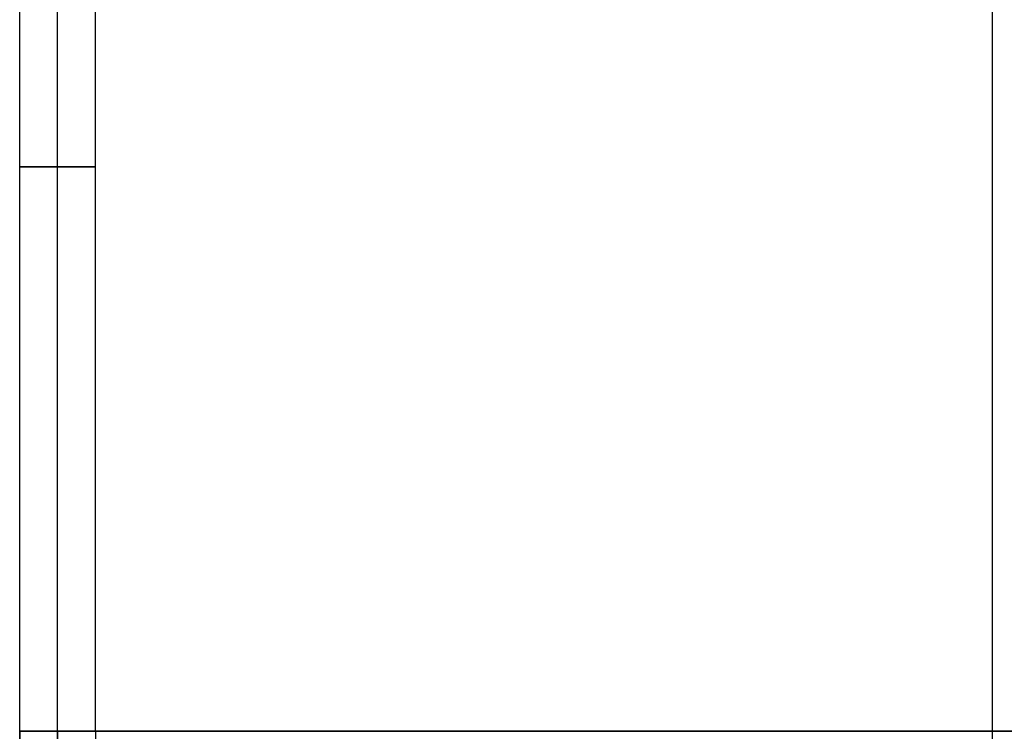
# Model space of a CAD drawing. Header units: millimetres. Extents: x 492 to 1282, y -834 to -234.
# Tile 32 of 93: x 492 to 700, y -534 to -384. Entities that reach past the tile are written whole.
import ezdxf

# ---------------------------------------------------------------- set-up
doc = ezdxf.new("R2010")
doc.units = ezdxf.units.MM
doc.layers.add('Volume$Layer 03', color=7, linetype='Continuous', true_color=0x000000)

msp = doc.modelspace()

# ---------------------------------------------------------------- linework, layer by layer
at = {"layer": 'Volume$Layer 03'}
for p, q in [((697.17, -818.37, 201), (697.17, -250.17, 201)), ((697.17, -818.37, 199), (697.17, -250.17, 199)), ((492.17, -772.37, 201), (492.17, -296.17, 201)), ((492.17, -772.37, 199), (492.17, -296.17, 199)), ((492.17, -772.37, 200), (492.17, -296.17, 200)), ((492.17, -534.27, 191), (492.17, -296.27, 191)), ((500.17, -534.27, 199), (500.17, -296.27, 199)), ((500.17, -534.27, 183), (500.17, -296.27, 183)), ((508.17, -534.27, 191), (508.17, -296.27, 191)), ((492.19, -415.27, 191.42), (492.18, -415.27, 191.14)), ((492.18, -415.27, 191.14), (492.18, -415.27, 190.86)), ((492.18, -415.27, 190.86), (492.19, -415.27, 190.58)), ((492.2, -415.27, 191.69), (492.19, -415.27, 191.42)), ((492.19, -415.27, 190.58), (492.2, -415.27, 190.31)), ((492.23, -415.27, 191.97), (492.2, -415.27, 191.69)), ((492.2, -415.27, 190.31), (492.23, -415.27, 190.03)), ((492.27, -415.27, 192.24), (492.23, -415.27, 191.97)), ((492.23, -415.27, 190.03), (492.27, -415.27, 189.76)), ((492.32, -415.27, 192.52), (492.27, -415.27, 192.24)), ((492.27, -415.27, 189.76), (492.32, -415.27, 189.48)), ((492.38, -415.27, 192.79), (492.32, -415.27, 192.52)), ((492.32, -415.27, 189.48), (492.38, -415.27, 189.21)), ((492.44, -415.27, 193.06), (492.38, -415.27, 192.79)), ((492.38, -415.27, 189.21), (492.44, -415.27, 188.94)), ((492.52, -415.27, 193.33), (492.44, -415.27, 193.06)), ((492.44, -415.27, 188.94), (492.52, -415.27, 188.67)), ((492.61, -415.27, 193.59), (492.52, -415.27, 193.33)), ((492.52, -415.27, 188.67), (492.61, -415.27, 188.41)), ((492.7, -415.27, 193.85), (492.61, -415.27, 193.59)), ((492.61, -415.27, 188.41), (492.7, -415.27, 188.15)), ((492.8, -415.27, 194.11), (492.7, -415.27, 193.85)), ((492.7, -415.27, 188.15), (492.8, -415.27, 187.89)), ((492.92, -415.27, 194.36), (492.8, -415.27, 194.11)), ((492.8, -415.27, 187.89), (492.92, -415.27, 187.64)), ((493.04, -415.27, 194.61), (492.92, -415.27, 194.36)), ((492.92, -415.27, 187.64), (493.04, -415.27, 187.39)), ((493.17, -415.27, 194.86), (493.04, -415.27, 194.61)), ((493.04, -415.27, 187.39), (493.17, -415.27, 187.14)), ((493.3, -415.27, 195.1), (493.17, -415.27, 194.86)), ((493.17, -415.27, 187.14), (493.3, -415.27, 186.9)), ((493.45, -415.27, 195.34), (493.3, -415.27, 195.1)), ((493.3, -415.27, 186.9), (493.45, -415.27, 186.66)), ((493.61, -415.27, 195.57), (493.45, -415.27, 195.34)), ((493.45, -415.27, 186.66), (493.61, -415.27, 186.43)), ((493.77, -415.27, 195.79), (493.61, -415.27, 195.57)), ((493.61, -415.27, 186.43), (493.77, -415.27, 186.21)), ((493.94, -415.27, 196.01), (493.77, -415.27, 195.79)), ((493.77, -415.27, 186.21), (493.94, -415.27, 185.99)), ((494.12, -415.27, 196.22), (493.94, -415.27, 196.01)), ((493.94, -415.27, 185.99), (494.12, -415.27, 185.78)), ((494.3, -415.27, 196.43), (494.12, -415.27, 196.22)), ((494.12, -415.27, 185.78), (494.3, -415.27, 185.57)), ((494.49, -415.27, 196.63), (494.3, -415.27, 196.43)), ((494.3, -415.27, 185.57), (494.49, -415.27, 185.37)), ((494.69, -415.27, 196.83), (494.49, -415.27, 196.63)), ((494.49, -415.27, 185.37), (494.69, -415.27, 185.17)), ((494.9, -415.27, 197.01), (494.69, -415.27, 196.83)), ((494.69, -415.27, 185.17), (494.9, -415.27, 184.99)), ((495.11, -415.27, 197.19), (494.9, -415.27, 197.01)), ((494.9, -415.27, 184.99), (495.11, -415.27, 184.81)), ((495.33, -415.27, 197.36), (495.11, -415.27, 197.19)), ((495.11, -415.27, 184.81), (495.33, -415.27, 184.64)), ((495.55, -415.27, 197.53), (495.33, -415.27, 197.36)), ((495.33, -415.27, 184.64), (495.55, -415.27, 184.47)), ((495.78, -415.27, 197.69), (495.55, -415.27, 197.53)), ((495.55, -415.27, 184.47), (495.78, -415.27, 184.31)), ((496.02, -415.27, 197.83), (495.78, -415.27, 197.69)), ((495.78, -415.27, 184.31), (496.02, -415.27, 184.17)), ((496.25, -415.27, 197.97), (496.02, -415.27, 197.83)), ((496.02, -415.27, 184.17), (496.25, -415.27, 184.03)), ((496.5, -415.27, 198.11), (496.25, -415.27, 197.97)), ((496.25, -415.27, 184.03), (496.5, -415.27, 183.89)), ((496.75, -415.27, 198.23), (496.5, -415.27, 198.11)), ((496.5, -415.27, 183.89), (496.75, -415.27, 183.77)), ((497, -415.27, 198.34), (496.75, -415.27, 198.23)), ((496.75, -415.27, 183.77), (497, -415.27, 183.66)), ((497.26, -415.27, 198.45), (497, -415.27, 198.34)), ((497, -415.27, 183.66), (497.26, -415.27, 183.55)), ((497.52, -415.27, 198.55), (497.26, -415.27, 198.45)), ((497.26, -415.27, 183.55), (497.52, -415.27, 183.45)), ((497.78, -415.27, 198.63), (497.52, -415.27, 198.55)), ((497.52, -415.27, 183.45), (497.78, -415.27, 183.37)), ((498.05, -415.27, 198.71), (497.78, -415.27, 198.63)), ((497.78, -415.27, 183.37), (498.05, -415.27, 183.29)), ((498.32, -415.27, 198.78), (498.05, -415.27, 198.71)), ((498.05, -415.27, 183.29), (498.32, -415.27, 183.22)), ((498.59, -415.27, 198.84), (498.32, -415.27, 198.78)), ((498.32, -415.27, 183.22), (498.59, -415.27, 183.16)), ((498.86, -415.27, 198.89), (498.59, -415.27, 198.84)), ((498.59, -415.27, 183.16), (498.86, -415.27, 183.11)), ((499.14, -415.27, 198.93), (498.86, -415.27, 198.89)), ((498.86, -415.27, 183.11), (499.14, -415.27, 183.07)), ((499.41, -415.27, 198.96), (499.14, -415.27, 198.93)), ((499.14, -415.27, 183.07), (499.41, -415.27, 183.04)), ((499.69, -415.27, 198.99), (499.41, -415.27, 198.96)), ((499.41, -415.27, 183.04), (499.69, -415.27, 183.01)), ((499.97, -415.27, 199), (499.69, -415.27, 198.99)), ((499.69, -415.27, 183.01), (499.97, -415.27, 183)), ((500.24, -415.27, 199), (499.97, -415.27, 199)), ((499.97, -415.27, 183), (500.24, -415.27, 183)), ((500.52, -415.27, 198.99), (500.24, -415.27, 199)), ((500.24, -415.27, 183), (500.52, -415.27, 183.01)), ((500.8, -415.27, 198.98), (500.52, -415.27, 198.99)), ((500.52, -415.27, 183.01), (500.8, -415.27, 183.02)), ((501.08, -415.27, 198.95), (500.8, -415.27, 198.98)), ((500.8, -415.27, 183.02), (501.08, -415.27, 183.05)), ((501.35, -415.27, 198.91), (501.08, -415.27, 198.95)), ((501.08, -415.27, 183.05), (501.35, -415.27, 183.09)), ((501.62, -415.27, 198.87), (501.35, -415.27, 198.91)), ((501.35, -415.27, 183.09), (501.62, -415.27, 183.13)), ((501.9, -415.27, 198.81), (501.62, -415.27, 198.87)), ((501.62, -415.27, 183.13), (501.9, -415.27, 183.19)), ((502.17, -415.27, 198.75), (501.9, -415.27, 198.81)), ((501.9, -415.27, 183.19), (502.17, -415.27, 183.25)), ((502.43, -415.27, 198.67), (502.17, -415.27, 198.75)), ((502.17, -415.27, 183.25), (502.43, -415.27, 183.33)), ((502.7, -415.27, 198.59), (502.43, -415.27, 198.67)), ((502.43, -415.27, 183.33), (502.7, -415.27, 183.41)), ((502.96, -415.27, 198.5), (502.7, -415.27, 198.59)), ((502.7, -415.27, 183.41), (502.96, -415.27, 183.5)), ((503.22, -415.27, 198.4), (502.96, -415.27, 198.5)), ((502.96, -415.27, 183.5), (503.22, -415.27, 183.6)), ((503.47, -415.27, 198.29), (503.22, -415.27, 198.4)), ((503.22, -415.27, 183.6), (503.47, -415.27, 183.71)), ((503.73, -415.27, 198.17), (503.47, -415.27, 198.29)), ((503.47, -415.27, 183.71), (503.73, -415.27, 183.83)), ((503.97, -415.27, 198.04), (503.73, -415.27, 198.17)), ((503.73, -415.27, 183.83), (503.97, -415.27, 183.96)), ((504.21, -415.27, 197.9), (503.97, -415.27, 198.04)), ((503.97, -415.27, 183.96), (504.21, -415.27, 184.1)), ((504.45, -415.27, 197.76), (504.21, -415.27, 197.9)), ((504.21, -415.27, 184.1), (504.45, -415.27, 184.24)), ((504.68, -415.27, 197.61), (504.45, -415.27, 197.76)), ((504.45, -415.27, 184.24), (504.68, -415.27, 184.39)), ((504.91, -415.27, 197.45), (504.68, -415.27, 197.61)), ((504.68, -415.27, 184.39), (504.91, -415.27, 184.55)), ((505.13, -415.27, 197.28), (504.91, -415.27, 197.45)), ((504.91, -415.27, 184.55), (505.13, -415.27, 184.72)), ((505.35, -415.27, 197.1), (505.13, -415.27, 197.28)), ((505.13, -415.27, 184.72), (505.35, -415.27, 184.9)), ((505.55, -415.27, 196.92), (505.35, -415.27, 197.1)), ((505.35, -415.27, 184.9), (505.55, -415.27, 185.08)), ((505.76, -415.27, 196.73), (505.55, -415.27, 196.92)), ((505.55, -415.27, 185.08), (505.76, -415.27, 185.27)), ((505.95, -415.27, 196.53), (505.76, -415.27, 196.73)), ((505.76, -415.27, 185.27), (505.95, -415.27, 185.47)), ((506.14, -415.27, 196.33), (505.95, -415.27, 196.53)), ((505.95, -415.27, 185.47), (506.14, -415.27, 185.67)), ((506.32, -415.27, 196.12), (506.14, -415.27, 196.33)), ((506.14, -415.27, 185.67), (506.32, -415.27, 185.88)), ((506.5, -415.27, 195.9), (506.32, -415.27, 196.12)), ((506.32, -415.27, 185.88), (506.5, -415.27, 186.1)), ((506.66, -415.27, 195.68), (506.5, -415.27, 195.9)), ((506.5, -415.27, 186.1), (506.66, -415.27, 186.32)), ((506.82, -415.27, 195.45), (506.66, -415.27, 195.68)), ((506.66, -415.27, 186.32), (506.82, -415.27, 186.55)), ((506.97, -415.27, 195.22), (506.82, -415.27, 195.45)), ((506.82, -415.27, 186.55), (506.97, -415.27, 186.78)), ((507.11, -415.27, 194.98), (506.97, -415.27, 195.22)), ((506.97, -415.27, 186.78), (507.11, -415.27, 187.02)), ((507.25, -415.27, 194.74), (507.11, -415.27, 194.98)), ((507.11, -415.27, 187.02), (507.25, -415.27, 187.26)), ((507.37, -415.27, 194.49), (507.25, -415.27, 194.74)), ((507.25, -415.27, 187.26), (507.37, -415.27, 187.51)), ((507.49, -415.27, 194.24), (507.37, -415.27, 194.49)), ((507.37, -415.27, 187.51), (507.49, -415.27, 187.76)), ((507.6, -415.27, 193.98), (507.49, -415.27, 194.24)), ((507.49, -415.27, 187.76), (507.6, -415.27, 188.02)), ((507.7, -415.27, 193.72), (507.6, -415.27, 193.98)), ((507.6, -415.27, 188.02), (507.7, -415.27, 188.28)), ((507.79, -415.27, 193.46), (507.7, -415.27, 193.72)), ((507.7, -415.27, 188.28), (507.79, -415.27, 188.54)), ((507.87, -415.27, 193.19), (507.79, -415.27, 193.46)), ((507.79, -415.27, 188.54), (507.87, -415.27, 188.81)), ((507.94, -415.27, 192.92), (507.87, -415.27, 193.19)), ((507.87, -415.27, 188.81), (507.94, -415.27, 189.08)), ((508, -415.27, 192.65), (507.94, -415.27, 192.92)), ((507.94, -415.27, 189.08), (508, -415.27, 189.35)), ((508.05, -415.27, 192.38), (508, -415.27, 192.65)), ((508, -415.27, 189.35), (508.05, -415.27, 189.62)), ((508.1, -415.27, 192.11), (508.05, -415.27, 192.38)), ((508.05, -415.27, 189.62), (508.1, -415.27, 189.89)), ((508.13, -415.27, 191.83), (508.1, -415.27, 192.11)), ((508.1, -415.27, 189.89), (508.13, -415.27, 190.17)), ((508.16, -415.27, 191.55), (508.13, -415.27, 191.83)), ((508.13, -415.27, 190.17), (508.16, -415.27, 190.45)), ((508.17, -415.27, 191.28), (508.16, -415.27, 191.55)), ((508.16, -415.27, 190.45), (508.17, -415.27, 190.72)), ((508.17, -415.27, 191), (508.17, -415.27, 191.28)), ((508.17, -415.27, 190.72), (508.17, -415.27, 191)), ((492.17, -534.27, 201), (902.17, -534.27, 201)), ((902.17, -534.27, 199), (492.17, -534.27, 199)), ((492.17, -534.27, 199), (492.17, -534.27, 201)), ((492.17, -534.27, 191), (492.17, -772.27, 191)), ((492.17, -534.27, 199), (902.17, -534.27, 199)), ((902.17, -534.27, 201), (492.17, -534.27, 201)), ((492.17, -534.27, 201), (492.17, -534.27, 199)), ((492.19, -534.27, 190.58), (492.18, -534.27, 190.86)), ((492.18, -534.27, 190.86), (492.18, -534.27, 191.14)), ((492.18, -534.27, 191.14), (492.19, -534.27, 191.42)), ((492.19, -534.27, 191.42), (492.18, -534.27, 191.14)), ((492.18, -534.27, 191.14), (492.18, -534.27, 190.86)), ((492.18, -534.27, 190.86), (492.19, -534.27, 190.58)), ((492.2, -534.27, 190.31), (492.19, -534.27, 190.58)), ((492.19, -534.27, 191.42), (492.2, -534.27, 191.69)), ((492.2, -534.27, 191.69), (492.19, -534.27, 191.42)), ((492.19, -534.27, 190.58), (492.2, -534.27, 190.31)), ((492.23, -534.27, 190.03), (492.2, -534.27, 190.31)), ((492.2, -534.27, 191.69), (492.23, -534.27, 191.97)), ((492.23, -534.27, 191.97), (492.2, -534.27, 191.69)), ((492.2, -534.27, 190.31), (492.23, -534.27, 190.03)), ((492.27, -534.27, 189.76), (492.23, -534.27, 190.03)), ((492.23, -534.27, 191.97), (492.27, -534.27, 192.24)), ((492.27, -534.27, 192.24), (492.23, -534.27, 191.97)), ((492.23, -534.27, 190.03), (492.27, -534.27, 189.76)), ((492.32, -534.27, 189.48), (492.27, -534.27, 189.76)), ((492.27, -534.27, 192.24), (492.32, -534.27, 192.52)), ((492.32, -534.27, 192.52), (492.27, -534.27, 192.24)), ((492.27, -534.27, 189.76), (492.32, -534.27, 189.48)), ((492.38, -534.27, 189.21), (492.32, -534.27, 189.48)), ((492.32, -534.27, 192.52), (492.38, -534.27, 192.79)), ((492.38, -534.27, 192.79), (492.32, -534.27, 192.52)), ((492.32, -534.27, 189.48), (492.38, -534.27, 189.21)), ((492.44, -534.27, 188.94), (492.38, -534.27, 189.21)), ((492.38, -534.27, 192.79), (492.44, -534.27, 193.06)), ((492.44, -534.27, 193.06), (492.38, -534.27, 192.79)), ((492.38, -534.27, 189.21), (492.44, -534.27, 188.94)), ((492.52, -534.27, 188.67), (492.44, -534.27, 188.94)), ((492.44, -534.27, 193.06), (492.52, -534.27, 193.33)), ((492.52, -534.27, 193.33), (492.44, -534.27, 193.06)), ((492.44, -534.27, 188.94), (492.52, -534.27, 188.67)), ((492.61, -534.27, 188.41), (492.52, -534.27, 188.67)), ((492.52, -534.27, 193.33), (492.61, -534.27, 193.59)), ((492.61, -534.27, 193.59), (492.52, -534.27, 193.33)), ((492.52, -534.27, 188.67), (492.61, -534.27, 188.41)), ((492.7, -534.27, 188.15), (492.61, -534.27, 188.41)), ((492.61, -534.27, 193.59), (492.7, -534.27, 193.85)), ((492.7, -534.27, 193.85), (492.61, -534.27, 193.59)), ((492.61, -534.27, 188.41), (492.7, -534.27, 188.15)), ((492.8, -534.27, 187.89), (492.7, -534.27, 188.15)), ((492.7, -534.27, 193.85), (492.8, -534.27, 194.11)), ((492.8, -534.27, 194.11), (492.7, -534.27, 193.85)), ((492.7, -534.27, 188.15), (492.8, -534.27, 187.89)), ((492.92, -534.27, 187.64), (492.8, -534.27, 187.89)), ((492.8, -534.27, 194.11), (492.92, -534.27, 194.36)), ((492.92, -534.27, 194.36), (492.8, -534.27, 194.11)), ((492.8, -534.27, 187.89), (492.92, -534.27, 187.64)), ((493.04, -534.27, 187.39), (492.92, -534.27, 187.64)), ((492.92, -534.27, 194.36), (493.04, -534.27, 194.61)), ((493.04, -534.27, 194.61), (492.92, -534.27, 194.36)), ((492.92, -534.27, 187.64), (493.04, -534.27, 187.39)), ((493.17, -534.27, 187.14), (493.04, -534.27, 187.39)), ((493.04, -534.27, 194.61), (493.17, -534.27, 194.86)), ((493.17, -534.27, 194.86), (493.04, -534.27, 194.61)), ((493.04, -534.27, 187.39), (493.17, -534.27, 187.14)), ((493.3, -534.27, 186.9), (493.17, -534.27, 187.14)), ((493.17, -534.27, 194.86), (493.3, -534.27, 195.1)), ((493.3, -534.27, 195.1), (493.17, -534.27, 194.86)), ((493.17, -534.27, 187.14), (493.3, -534.27, 186.9)), ((493.45, -534.27, 186.66), (493.3, -534.27, 186.9)), ((493.3, -534.27, 195.1), (493.45, -534.27, 195.34)), ((493.45, -534.27, 195.34), (493.3, -534.27, 195.1)), ((493.3, -534.27, 186.9), (493.45, -534.27, 186.66)), ((493.61, -534.27, 186.43), (493.45, -534.27, 186.66)), ((493.45, -534.27, 195.34), (493.61, -534.27, 195.57)), ((493.61, -534.27, 195.57), (493.45, -534.27, 195.34)), ((493.45, -534.27, 186.66), (493.61, -534.27, 186.43)), ((493.77, -534.27, 186.21), (493.61, -534.27, 186.43)), ((493.61, -534.27, 195.57), (493.77, -534.27, 195.79)), ((493.77, -534.27, 195.79), (493.61, -534.27, 195.57)), ((493.61, -534.27, 186.43), (493.77, -534.27, 186.21)), ((493.94, -534.27, 185.99), (493.77, -534.27, 186.21)), ((493.77, -534.27, 195.79), (493.94, -534.27, 196.01)), ((493.94, -534.27, 196.01), (493.77, -534.27, 195.79)), ((493.77, -534.27, 186.21), (493.94, -534.27, 185.99)), ((494.12, -534.27, 185.78), (493.94, -534.27, 185.99)), ((493.94, -534.27, 196.01), (494.12, -534.27, 196.22)), ((494.12, -534.27, 196.22), (493.94, -534.27, 196.01)), ((493.94, -534.27, 185.99), (494.12, -534.27, 185.78)), ((494.3, -534.27, 185.57), (494.12, -534.27, 185.78)), ((494.12, -534.27, 196.22), (494.3, -534.27, 196.43)), ((494.3, -534.27, 196.43), (494.12, -534.27, 196.22)), ((494.12, -534.27, 185.78), (494.3, -534.27, 185.57)), ((494.49, -534.27, 185.37), (494.3, -534.27, 185.57)), ((494.3, -534.27, 196.43), (494.49, -534.27, 196.63)), ((494.49, -534.27, 196.63), (494.3, -534.27, 196.43)), ((494.3, -534.27, 185.57), (494.49, -534.27, 185.37)), ((494.69, -534.27, 185.17), (494.49, -534.27, 185.37)), ((494.49, -534.27, 196.63), (494.69, -534.27, 196.83)), ((494.69, -534.27, 196.83), (494.49, -534.27, 196.63)), ((494.49, -534.27, 185.37), (494.69, -534.27, 185.17)), ((494.9, -534.27, 184.99), (494.69, -534.27, 185.17)), ((494.69, -534.27, 196.83), (494.9, -534.27, 197.01)), ((494.9, -534.27, 197.01), (494.69, -534.27, 196.83)), ((494.69, -534.27, 185.17), (494.9, -534.27, 184.99)), ((495.11, -534.27, 184.81), (494.9, -534.27, 184.99)), ((494.9, -534.27, 197.01), (495.11, -534.27, 197.19)), ((495.11, -534.27, 197.19), (494.9, -534.27, 197.01)), ((494.9, -534.27, 184.99), (495.11, -534.27, 184.81)), ((495.33, -534.27, 184.64), (495.11, -534.27, 184.81)), ((495.11, -534.27, 197.19), (495.33, -534.27, 197.36)), ((495.33, -534.27, 197.36), (495.11, -534.27, 197.19)), ((495.11, -534.27, 184.81), (495.33, -534.27, 184.64)), ((495.55, -534.27, 184.47), (495.33, -534.27, 184.64)), ((495.33, -534.27, 197.36), (495.55, -534.27, 197.53)), ((495.55, -534.27, 197.53), (495.33, -534.27, 197.36)), ((495.33, -534.27, 184.64), (495.55, -534.27, 184.47)), ((495.78, -534.27, 184.31), (495.55, -534.27, 184.47)), ((495.55, -534.27, 197.53), (495.78, -534.27, 197.69)), ((495.78, -534.27, 197.69), (495.55, -534.27, 197.53)), ((495.55, -534.27, 184.47), (495.78, -534.27, 184.31)), ((496.02, -534.27, 184.17), (495.78, -534.27, 184.31)), ((495.78, -534.27, 197.69), (496.02, -534.27, 197.83)), ((496.02, -534.27, 197.83), (495.78, -534.27, 197.69)), ((495.78, -534.27, 184.31), (496.02, -534.27, 184.17)), ((496.25, -534.27, 184.03), (496.02, -534.27, 184.17)), ((496.02, -534.27, 197.83), (496.25, -534.27, 197.97)), ((496.25, -534.27, 197.97), (496.02, -534.27, 197.83)), ((496.02, -534.27, 184.17), (496.25, -534.27, 184.03)), ((496.5, -534.27, 183.89), (496.25, -534.27, 184.03)), ((496.25, -534.27, 197.97), (496.5, -534.27, 198.11)), ((496.5, -534.27, 198.11), (496.25, -534.27, 197.97)), ((496.25, -534.27, 184.03), (496.5, -534.27, 183.89)), ((496.75, -534.27, 183.77), (496.5, -534.27, 183.89)), ((496.5, -534.27, 198.11), (496.75, -534.27, 198.23)), ((496.75, -534.27, 198.23), (496.5, -534.27, 198.11)), ((496.5, -534.27, 183.89), (496.75, -534.27, 183.77)), ((497, -534.27, 183.66), (496.75, -534.27, 183.77)), ((496.75, -534.27, 198.23), (497, -534.27, 198.34)), ((497, -534.27, 198.34), (496.75, -534.27, 198.23)), ((496.75, -534.27, 183.77), (497, -534.27, 183.66)), ((497.26, -534.27, 183.55), (497, -534.27, 183.66)), ((497, -534.27, 198.34), (497.26, -534.27, 198.45)), ((497.26, -534.27, 198.45), (497, -534.27, 198.34)), ((497, -534.27, 183.66), (497.26, -534.27, 183.55)), ((497.52, -534.27, 183.45), (497.26, -534.27, 183.55)), ((497.26, -534.27, 198.45), (497.52, -534.27, 198.55)), ((497.52, -534.27, 198.55), (497.26, -534.27, 198.45)), ((497.26, -534.27, 183.55), (497.52, -534.27, 183.45)), ((497.78, -534.27, 183.37), (497.52, -534.27, 183.45)), ((497.52, -534.27, 198.55), (497.78, -534.27, 198.63)), ((497.78, -534.27, 198.63), (497.52, -534.27, 198.55)), ((497.52, -534.27, 183.45), (497.78, -534.27, 183.37)), ((498.05, -534.27, 183.29), (497.78, -534.27, 183.37)), ((497.78, -534.27, 198.63), (498.05, -534.27, 198.71)), ((498.05, -534.27, 198.71), (497.78, -534.27, 198.63)), ((497.78, -534.27, 183.37), (498.05, -534.27, 183.29)), ((498.32, -534.27, 183.22), (498.05, -534.27, 183.29)), ((498.05, -534.27, 198.71), (498.32, -534.27, 198.78)), ((498.32, -534.27, 198.78), (498.05, -534.27, 198.71)), ((498.05, -534.27, 183.29), (498.32, -534.27, 183.22)), ((498.59, -534.27, 183.16), (498.32, -534.27, 183.22)), ((498.32, -534.27, 198.78), (498.59, -534.27, 198.84)), ((498.59, -534.27, 198.84), (498.32, -534.27, 198.78)), ((498.32, -534.27, 183.22), (498.59, -534.27, 183.16)), ((498.86, -534.27, 183.11), (498.59, -534.27, 183.16)), ((498.59, -534.27, 198.84), (498.86, -534.27, 198.89)), ((498.86, -534.27, 198.89), (498.59, -534.27, 198.84)), ((498.59, -534.27, 183.16), (498.86, -534.27, 183.11)), ((499.14, -534.27, 183.07), (498.86, -534.27, 183.11)), ((498.86, -534.27, 198.89), (499.14, -534.27, 198.93)), ((499.14, -534.27, 198.93), (498.86, -534.27, 198.89)), ((498.86, -534.27, 183.11), (499.14, -534.27, 183.07)), ((499.41, -534.27, 183.04), (499.14, -534.27, 183.07)), ((499.14, -534.27, 198.93), (499.41, -534.27, 198.96)), ((499.41, -534.27, 198.96), (499.14, -534.27, 198.93)), ((499.14, -534.27, 183.07), (499.41, -534.27, 183.04)), ((499.69, -534.27, 183.01), (499.41, -534.27, 183.04)), ((499.41, -534.27, 198.96), (499.69, -534.27, 198.99)), ((499.69, -534.27, 198.99), (499.41, -534.27, 198.96)), ((499.41, -534.27, 183.04), (499.69, -534.27, 183.01)), ((499.97, -534.27, 183), (499.69, -534.27, 183.01)), ((499.69, -534.27, 198.99), (499.97, -534.27, 199)), ((499.97, -534.27, 199), (499.69, -534.27, 198.99)), ((499.69, -534.27, 183.01), (499.97, -534.27, 183)), ((500.24, -534.27, 183), (499.97, -534.27, 183)), ((499.97, -534.27, 199), (500.24, -534.27, 199)), ((500.24, -534.27, 199), (499.97, -534.27, 199)), ((499.97, -534.27, 183), (500.24, -534.27, 183)), ((500.17, -534.27, 199), (500.17, -772.27, 199)), ((500.17, -534.27, 183), (500.17, -772.27, 183)), ((500.17, -772.27, 191), (500.17, -534.27, 191)), ((500.52, -534.27, 183.01), (500.24, -534.27, 183)), ((500.24, -534.27, 199), (500.52, -534.27, 198.99)), ((500.52, -534.27, 198.99), (500.24, -534.27, 199)), ((500.24, -534.27, 183), (500.52, -534.27, 183.01)), ((500.8, -534.27, 183.02), (500.52, -534.27, 183.01)), ((500.52, -534.27, 198.99), (500.8, -534.27, 198.98)), ((500.8, -534.27, 198.98), (500.52, -534.27, 198.99)), ((500.52, -534.27, 183.01), (500.8, -534.27, 183.02)), ((501.08, -534.27, 183.05), (500.8, -534.27, 183.02)), ((500.8, -534.27, 198.98), (501.08, -534.27, 198.95)), ((501.08, -534.27, 198.95), (500.8, -534.27, 198.98)), ((500.8, -534.27, 183.02), (501.08, -534.27, 183.05)), ((501.35, -534.27, 183.09), (501.08, -534.27, 183.05)), ((501.08, -534.27, 198.95), (501.35, -534.27, 198.91)), ((501.35, -534.27, 198.91), (501.08, -534.27, 198.95)), ((501.08, -534.27, 183.05), (501.35, -534.27, 183.09)), ((501.62, -534.27, 183.13), (501.35, -534.27, 183.09)), ((501.35, -534.27, 198.91), (501.62, -534.27, 198.87)), ((501.62, -534.27, 198.87), (501.35, -534.27, 198.91)), ((501.35, -534.27, 183.09), (501.62, -534.27, 183.13)), ((501.9, -534.27, 183.19), (501.62, -534.27, 183.13)), ((501.62, -534.27, 198.87), (501.9, -534.27, 198.81)), ((501.9, -534.27, 198.81), (501.62, -534.27, 198.87)), ((501.62, -534.27, 183.13), (501.9, -534.27, 183.19)), ((502.17, -534.27, 183.25), (501.9, -534.27, 183.19)), ((501.9, -534.27, 198.81), (502.17, -534.27, 198.75)), ((502.17, -534.27, 198.75), (501.9, -534.27, 198.81)), ((501.9, -534.27, 183.19), (502.17, -534.27, 183.25)), ((502.43, -534.27, 183.33), (502.17, -534.27, 183.25)), ((502.17, -534.27, 198.75), (502.43, -534.27, 198.67)), ((502.43, -534.27, 198.67), (502.17, -534.27, 198.75)), ((502.17, -534.27, 183.25), (502.43, -534.27, 183.33)), ((502.7, -534.27, 183.41), (502.43, -534.27, 183.33)), ((502.43, -534.27, 198.67), (502.7, -534.27, 198.59)), ((502.7, -534.27, 198.59), (502.43, -534.27, 198.67)), ((502.43, -534.27, 183.33), (502.7, -534.27, 183.41)), ((502.96, -534.27, 183.5), (502.7, -534.27, 183.41)), ((502.7, -534.27, 198.59), (502.96, -534.27, 198.5)), ((502.96, -534.27, 198.5), (502.7, -534.27, 198.59)), ((502.7, -534.27, 183.41), (502.96, -534.27, 183.5)), ((503.22, -534.27, 183.6), (502.96, -534.27, 183.5)), ((502.96, -534.27, 198.5), (503.22, -534.27, 198.4)), ((503.22, -534.27, 198.4), (502.96, -534.27, 198.5)), ((502.96, -534.27, 183.5), (503.22, -534.27, 183.6)), ((503.47, -534.27, 183.71), (503.22, -534.27, 183.6)), ((503.22, -534.27, 198.4), (503.47, -534.27, 198.29)), ((503.47, -534.27, 198.29), (503.22, -534.27, 198.4)), ((503.22, -534.27, 183.6), (503.47, -534.27, 183.71)), ((503.73, -534.27, 183.83), (503.47, -534.27, 183.71)), ((503.47, -534.27, 198.29), (503.73, -534.27, 198.17)), ((503.73, -534.27, 198.17), (503.47, -534.27, 198.29)), ((503.47, -534.27, 183.71), (503.73, -534.27, 183.83)), ((503.97, -534.27, 183.96), (503.73, -534.27, 183.83)), ((503.73, -534.27, 198.17), (503.97, -534.27, 198.04)), ((503.97, -534.27, 198.04), (503.73, -534.27, 198.17)), ((503.73, -534.27, 183.83), (503.97, -534.27, 183.96)), ((504.21, -534.27, 184.1), (503.97, -534.27, 183.96)), ((503.97, -534.27, 198.04), (504.21, -534.27, 197.9)), ((504.21, -534.27, 197.9), (503.97, -534.27, 198.04)), ((503.97, -534.27, 183.96), (504.21, -534.27, 184.1)), ((504.45, -534.27, 184.24), (504.21, -534.27, 184.1)), ((504.21, -534.27, 197.9), (504.45, -534.27, 197.76)), ((504.45, -534.27, 197.76), (504.21, -534.27, 197.9)), ((504.21, -534.27, 184.1), (504.45, -534.27, 184.24)), ((504.68, -534.27, 184.39), (504.45, -534.27, 184.24)), ((504.45, -534.27, 197.76), (504.68, -534.27, 197.61)), ((504.68, -534.27, 197.61), (504.45, -534.27, 197.76)), ((504.45, -534.27, 184.24), (504.68, -534.27, 184.39)), ((504.91, -534.27, 184.55), (504.68, -534.27, 184.39)), ((504.68, -534.27, 197.61), (504.91, -534.27, 197.45)), ((504.91, -534.27, 197.45), (504.68, -534.27, 197.61)), ((504.68, -534.27, 184.39), (504.91, -534.27, 184.55)), ((505.13, -534.27, 184.72), (504.91, -534.27, 184.55)), ((504.91, -534.27, 197.45), (505.13, -534.27, 197.28)), ((505.13, -534.27, 197.28), (504.91, -534.27, 197.45)), ((504.91, -534.27, 184.55), (505.13, -534.27, 184.72)), ((505.35, -534.27, 184.9), (505.13, -534.27, 184.72)), ((505.13, -534.27, 197.28), (505.35, -534.27, 197.1)), ((505.35, -534.27, 197.1), (505.13, -534.27, 197.28)), ((505.13, -534.27, 184.72), (505.35, -534.27, 184.9)), ((505.55, -534.27, 185.08), (505.35, -534.27, 184.9)), ((505.35, -534.27, 197.1), (505.55, -534.27, 196.92)), ((505.55, -534.27, 196.92), (505.35, -534.27, 197.1)), ((505.35, -534.27, 184.9), (505.55, -534.27, 185.08)), ((505.76, -534.27, 185.27), (505.55, -534.27, 185.08)), ((505.55, -534.27, 196.92), (505.76, -534.27, 196.73)), ((505.76, -534.27, 196.73), (505.55, -534.27, 196.92)), ((505.55, -534.27, 185.08), (505.76, -534.27, 185.27)), ((505.95, -534.27, 185.47), (505.76, -534.27, 185.27)), ((505.76, -534.27, 196.73), (505.95, -534.27, 196.53)), ((505.95, -534.27, 196.53), (505.76, -534.27, 196.73)), ((505.76, -534.27, 185.27), (505.95, -534.27, 185.47)), ((506.14, -534.27, 185.67), (505.95, -534.27, 185.47)), ((505.95, -534.27, 196.53), (506.14, -534.27, 196.33)), ((506.14, -534.27, 196.33), (505.95, -534.27, 196.53)), ((505.95, -534.27, 185.47), (506.14, -534.27, 185.67)), ((506.32, -534.27, 185.88), (506.14, -534.27, 185.67)), ((506.14, -534.27, 196.33), (506.32, -534.27, 196.12)), ((506.32, -534.27, 196.12), (506.14, -534.27, 196.33)), ((506.14, -534.27, 185.67), (506.32, -534.27, 185.88)), ((506.5, -534.27, 186.1), (506.32, -534.27, 185.88)), ((506.32, -534.27, 196.12), (506.5, -534.27, 195.9)), ((506.5, -534.27, 195.9), (506.32, -534.27, 196.12)), ((506.32, -534.27, 185.88), (506.5, -534.27, 186.1)), ((506.66, -534.27, 186.32), (506.5, -534.27, 186.1)), ((506.5, -534.27, 195.9), (506.66, -534.27, 195.68)), ((506.66, -534.27, 195.68), (506.5, -534.27, 195.9)), ((506.5, -534.27, 186.1), (506.66, -534.27, 186.32)), ((506.82, -534.27, 186.55), (506.66, -534.27, 186.32)), ((506.66, -534.27, 195.68), (506.82, -534.27, 195.45)), ((506.82, -534.27, 195.45), (506.66, -534.27, 195.68)), ((506.66, -534.27, 186.32), (506.82, -534.27, 186.55)), ((506.97, -534.27, 186.78), (506.82, -534.27, 186.55)), ((506.82, -534.27, 195.45), (506.97, -534.27, 195.22)), ((506.97, -534.27, 195.22), (506.82, -534.27, 195.45)), ((506.82, -534.27, 186.55), (506.97, -534.27, 186.78)), ((507.11, -534.27, 187.02), (506.97, -534.27, 186.78)), ((506.97, -534.27, 195.22), (507.11, -534.27, 194.98)), ((507.11, -534.27, 194.98), (506.97, -534.27, 195.22)), ((506.97, -534.27, 186.78), (507.11, -534.27, 187.02)), ((507.25, -534.27, 187.26), (507.11, -534.27, 187.02)), ((507.11, -534.27, 194.98), (507.25, -534.27, 194.74)), ((507.25, -534.27, 194.74), (507.11, -534.27, 194.98)), ((507.11, -534.27, 187.02), (507.25, -534.27, 187.26)), ((507.37, -534.27, 187.51), (507.25, -534.27, 187.26)), ((507.25, -534.27, 194.74), (507.37, -534.27, 194.49)), ((507.37, -534.27, 194.49), (507.25, -534.27, 194.74)), ((507.25, -534.27, 187.26), (507.37, -534.27, 187.51)), ((507.49, -534.27, 187.76), (507.37, -534.27, 187.51)), ((507.37, -534.27, 194.49), (507.49, -534.27, 194.24)), ((507.49, -534.27, 194.24), (507.37, -534.27, 194.49)), ((507.37, -534.27, 187.51), (507.49, -534.27, 187.76)), ((507.6, -534.27, 188.02), (507.49, -534.27, 187.76)), ((507.49, -534.27, 194.24), (507.6, -534.27, 193.98)), ((507.6, -534.27, 193.98), (507.49, -534.27, 194.24)), ((507.49, -534.27, 187.76), (507.6, -534.27, 188.02)), ((507.7, -534.27, 188.28), (507.6, -534.27, 188.02)), ((507.6, -534.27, 193.98), (507.7, -534.27, 193.72)), ((507.7, -534.27, 193.72), (507.6, -534.27, 193.98)), ((507.6, -534.27, 188.02), (507.7, -534.27, 188.28)), ((507.79, -534.27, 188.54), (507.7, -534.27, 188.28)), ((507.7, -534.27, 193.72), (507.79, -534.27, 193.46)), ((507.79, -534.27, 193.46), (507.7, -534.27, 193.72)), ((507.7, -534.27, 188.28), (507.79, -534.27, 188.54)), ((507.87, -534.27, 188.81), (507.79, -534.27, 188.54)), ((507.79, -534.27, 193.46), (507.87, -534.27, 193.19)), ((507.87, -534.27, 193.19), (507.79, -534.27, 193.46)), ((507.79, -534.27, 188.54), (507.87, -534.27, 188.81)), ((507.94, -534.27, 189.08), (507.87, -534.27, 188.81)), ((507.87, -534.27, 193.19), (507.94, -534.27, 192.92)), ((507.94, -534.27, 192.92), (507.87, -534.27, 193.19)), ((507.87, -534.27, 188.81), (507.94, -534.27, 189.08)), ((508, -534.27, 189.35), (507.94, -534.27, 189.08)), ((507.94, -534.27, 192.92), (508, -534.27, 192.65)), ((508, -534.27, 192.65), (507.94, -534.27, 192.92)), ((507.94, -534.27, 189.08), (508, -534.27, 189.35)), ((508.05, -534.27, 189.62), (508, -534.27, 189.35)), ((508, -534.27, 192.65), (508.05, -534.27, 192.38)), ((508.05, -534.27, 192.38), (508, -534.27, 192.65)), ((508, -534.27, 189.35), (508.05, -534.27, 189.62)), ((508.1, -534.27, 189.89), (508.05, -534.27, 189.62)), ((508.05, -534.27, 192.38), (508.1, -534.27, 192.11)), ((508.1, -534.27, 192.11), (508.05, -534.27, 192.38)), ((508.05, -534.27, 189.62), (508.1, -534.27, 189.89)), ((508.13, -534.27, 190.17), (508.1, -534.27, 189.89)), ((508.1, -534.27, 192.11), (508.13, -534.27, 191.83)), ((508.13, -534.27, 191.83), (508.1, -534.27, 192.11)), ((508.1, -534.27, 189.89), (508.13, -534.27, 190.17)), ((508.16, -534.27, 190.45), (508.13, -534.27, 190.17)), ((508.13, -534.27, 191.83), (508.16, -534.27, 191.55)), ((508.16, -534.27, 191.55), (508.13, -534.27, 191.83)), ((508.13, -534.27, 190.17), (508.16, -534.27, 190.45)), ((508.17, -534.27, 190.72), (508.16, -534.27, 190.45)), ((508.16, -534.27, 191.55), (508.17, -534.27, 191.28)), ((508.17, -534.27, 191.28), (508.16, -534.27, 191.55)), ((508.16, -534.27, 190.45), (508.17, -534.27, 190.72)), ((508.17, -534.27, 191), (508.17, -534.27, 190.72)), ((508.17, -534.27, 191.28), (508.17, -534.27, 191)), ((508.17, -534.27, 191), (508.17, -772.27, 191)), ((508.17, -534.27, 191), (508.17, -534.27, 191.28)), ((508.17, -534.27, 190.72), (508.17, -534.27, 191))]:
    msp.add_line(p, q, dxfattribs=at)

doc.saveas('drawing.dxf')
